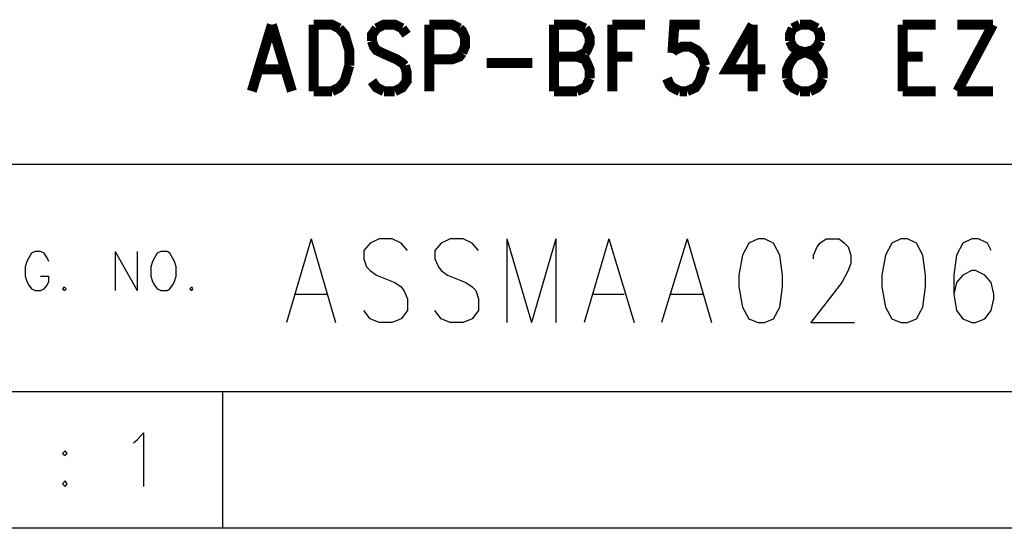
# Model space of a CAD drawing. Extents: x 11.9 to 28.1, y 10.8 to 21.2.
# Tile 16 of 23: x 25.969 to 27.05, y 10.799 to 11.357. Entities that reach past the tile are written whole.
import ezdxf

# ---------------------------------------------------------------- set-up
doc = ezdxf.new("R2010")
doc.units = 0
doc.header["$MEASUREMENT"] = 0
doc.layers.add('LAYNR1', color=2, linetype='Continuous')

msp = doc.modelspace()

# ---------------------------------------------------------------- linework, layer by layer
at = {"layer": 'LAYNR1', "color": 7, "const_width": 0.011}
for points in [[(26.246, 11.352), (26.224, 11.279)], [(26.246, 11.352), (26.268, 11.279)], [(26.292, 11.352), (26.292, 11.279)], [(26.292, 11.352), (26.312, 11.352), (26.32, 11.348)], [(26.389, 11.348), (26.381, 11.352), (26.369, 11.352), (26.361, 11.348)], [(26.419, 11.352), (26.419, 11.279)], [(26.419, 11.352), (26.444, 11.352), (26.452, 11.348)], [(26.556, 11.352), (26.556, 11.279)], [(26.556, 11.352), (26.581, 11.352), (26.59, 11.348)], [(26.62, 11.352), (26.62, 11.279)], [(26.62, 11.352), (26.656, 11.352)], [(26.716, 11.352), (26.688, 11.352), (26.686, 11.321)], [(26.774, 11.352), (26.746, 11.303), (26.788, 11.303)], [(26.774, 11.352), (26.774, 11.279)], [(26.826, 11.352), (26.818, 11.348)], [(26.845, 11.348), (26.837, 11.352), (26.826, 11.352)], [(26.939, 11.352), (26.939, 11.279)], [(26.939, 11.352), (26.975, 11.352)], [(27.038, 11.352), (26.999, 11.279)], [(26.999, 11.352), (27.038, 11.352)], [(26.32, 11.348), (26.326, 11.341), (26.328, 11.334)], [(26.361, 11.348), (26.356, 11.341), (26.356, 11.334)], [(26.394, 11.341), (26.389, 11.348)], [(26.452, 11.348), (26.455, 11.345), (26.458, 11.338), (26.458, 11.328), (26.455, 11.321)], [(26.59, 11.348), (26.592, 11.345), (26.595, 11.338), (26.595, 11.331), (26.592, 11.324), (26.59, 11.321)], [(26.818, 11.348), (26.815, 11.341), (26.815, 11.334)], [(26.848, 11.334), (26.848, 11.341), (26.845, 11.348)], [(26.328, 11.334), (26.331, 11.324), (26.331, 11.307)], [(26.356, 11.334), (26.358, 11.328), (26.361, 11.324), (26.367, 11.321)], [(26.815, 11.334), (26.818, 11.328), (26.823, 11.324), (26.834, 11.321)], [(26.829, 11.321), (26.84, 11.324), (26.845, 11.328), (26.848, 11.334)], [(26.367, 11.321), (26.383, 11.314), (26.389, 11.31), (26.392, 11.307)], [(26.455, 11.321), (26.452, 11.317), (26.444, 11.314), (26.419, 11.314)], [(26.59, 11.321), (26.581, 11.317)], [(26.686, 11.321), (26.688, 11.324), (26.697, 11.328), (26.705, 11.328), (26.713, 11.324), (26.719, 11.317), (26.722, 11.307)], [(26.812, 11.293), (26.812, 11.303), (26.815, 11.31), (26.82, 11.317), (26.829, 11.321)], [(26.834, 11.321), (26.843, 11.317), (26.848, 11.31), (26.851, 11.303), (26.851, 11.293)], [(26.331, 11.307), (26.328, 11.297), (26.326, 11.29), (26.32, 11.283), (26.312, 11.279)], [(26.392, 11.307), (26.394, 11.3), (26.394, 11.29), (26.389, 11.283), (26.381, 11.279)], [(26.482, 11.31), (26.532, 11.31)], [(26.556, 11.317), (26.581, 11.317), (26.59, 11.314), (26.592, 11.31), (26.595, 11.303), (26.595, 11.293)], [(26.62, 11.317), (26.642, 11.317)], [(26.722, 11.307), (26.719, 11.3), (26.716, 11.29), (26.711, 11.283), (26.702, 11.279)], [(26.939, 11.317), (26.961, 11.317)], [(26.232, 11.303), (26.26, 11.303)], [(26.369, 11.279), (26.361, 11.283), (26.356, 11.29)], [(26.595, 11.293), (26.592, 11.286), (26.59, 11.283), (26.581, 11.279)], [(26.694, 11.279), (26.686, 11.283), (26.683, 11.286), (26.68, 11.293)], [(26.826, 11.279), (26.818, 11.283), (26.815, 11.286), (26.812, 11.293)], [(26.851, 11.293), (26.848, 11.286), (26.845, 11.283), (26.837, 11.279)], [(26.312, 11.279), (26.292, 11.279)], [(26.381, 11.279), (26.369, 11.279)], [(26.581, 11.279), (26.556, 11.279)], [(26.702, 11.279), (26.694, 11.279)], [(26.837, 11.279), (26.826, 11.279)], [(26.939, 11.279), (26.975, 11.279)], [(26.999, 11.279), (27.038, 11.279)]]:
    msp.add_lwpolyline(points, dxfattribs=at)
at = {"layer": 'LAYNR1', "color": 7}
for points in [[(25.592, 11.199), (28.092, 11.199)], [(26.289, 11.117), (26.262, 11.025)], [(26.289, 11.117), (26.316, 11.025)], [(26.354, 11.112), (26.347, 11.104)], [(26.388, 11.112), (26.378, 11.117), (26.364, 11.117), (26.354, 11.112)], [(26.395, 11.104), (26.388, 11.112)], [(26.432, 11.112), (26.425, 11.104)], [(26.466, 11.112), (26.456, 11.117), (26.442, 11.117), (26.432, 11.112)], [(26.473, 11.104), (26.466, 11.112)], [(26.504, 11.117), (26.504, 11.025)], [(26.504, 11.117), (26.531, 11.025)], [(26.558, 11.117), (26.531, 11.025)], [(26.558, 11.117), (26.558, 11.025)], [(26.616, 11.117), (26.589, 11.025)], [(26.616, 11.117), (26.644, 11.025)], [(26.702, 11.117), (26.674, 11.025)], [(26.702, 11.117), (26.729, 11.025)], [(26.77, 11.112), (26.763, 11.099), (26.759, 11.077)], [(26.78, 11.117), (26.77, 11.112)], [(26.797, 11.112), (26.787, 11.117), (26.78, 11.117)], [(26.807, 11.077), (26.804, 11.099), (26.797, 11.112)], [(26.841, 11.095), (26.841, 11.099), (26.845, 11.108), (26.848, 11.112)], [(26.848, 11.112), (26.855, 11.117), (26.869, 11.117), (26.875, 11.112)], [(26.875, 11.112), (26.879, 11.108), (26.882, 11.099), (26.882, 11.09), (26.879, 11.082), (26.872, 11.069)], [(26.927, 11.112), (26.92, 11.099), (26.916, 11.077)], [(26.937, 11.117), (26.927, 11.112)], [(26.954, 11.112), (26.944, 11.117), (26.937, 11.117)], [(26.964, 11.077), (26.961, 11.099), (26.954, 11.112)], [(27.005, 11.112), (26.998, 11.099), (26.995, 11.077)], [(27.032, 11.112), (27.022, 11.117), (27.015, 11.117), (27.005, 11.112)], [(27.036, 11.104), (27.032, 11.112)], [(26.001, 11.092), (25.999, 11.096), (25.996, 11.101), (25.992, 11.103), (25.986, 11.103), (25.982, 11.101), (25.979, 11.096), (25.977, 11.092)], [(26.074, 11.103), (26.074, 11.06)], [(26.074, 11.103), (26.098, 11.06)], [(26.098, 11.103), (26.098, 11.06)], [(26.124, 11.103), (26.12, 11.101), (26.117, 11.096), (26.115, 11.092)], [(26.139, 11.092), (26.137, 11.096), (26.134, 11.101), (26.131, 11.103), (26.124, 11.103)], [(26.347, 11.104), (26.347, 11.095)], [(26.425, 11.104), (26.425, 11.095)], [(25.977, 11.092), (25.975, 11.086), (25.975, 11.076)], [(26.115, 11.092), (26.113, 11.086), (26.113, 11.076)], [(26.141, 11.076), (26.141, 11.086), (26.139, 11.092)], [(26.347, 11.095), (26.35, 11.086)], [(26.35, 11.086), (26.354, 11.082), (26.361, 11.077)], [(26.425, 11.095), (26.429, 11.086)], [(26.429, 11.086), (26.432, 11.082), (26.439, 11.077)], [(25.975, 11.076), (25.977, 11.07), (25.979, 11.066), (25.982, 11.062), (25.986, 11.06)], [(25.992, 11.06), (25.996, 11.062), (25.999, 11.066), (26.001, 11.07), (26.001, 11.076)], [(25.992, 11.076), (26.001, 11.076)], [(26.113, 11.076), (26.115, 11.07), (26.117, 11.066), (26.12, 11.062), (26.124, 11.06)], [(26.131, 11.06), (26.134, 11.062), (26.137, 11.066), (26.139, 11.07), (26.141, 11.076)], [(26.361, 11.077), (26.381, 11.069)], [(26.439, 11.077), (26.459, 11.069)], [(26.759, 11.077), (26.759, 11.064), (26.763, 11.042)], [(26.804, 11.042), (26.807, 11.064), (26.807, 11.077)], [(26.916, 11.077), (26.916, 11.064), (26.92, 11.042)], [(26.961, 11.042), (26.964, 11.064), (26.964, 11.077)], [(26.995, 11.077), (26.995, 11.056), (26.998, 11.038), (27.005, 11.029), (27.015, 11.025)], [(27.005, 11.077), (26.998, 11.069)], [(27.029, 11.077), (27.019, 11.082), (27.015, 11.082), (27.005, 11.077)], [(27.036, 11.069), (27.029, 11.077)], [(26.018, 11.064), (26.016, 11.062), (26.018, 11.06)], [(26.018, 11.06), (26.02, 11.062), (26.018, 11.064)], [(26.158, 11.064), (26.156, 11.062), (26.158, 11.06)], [(26.158, 11.06), (26.159, 11.062), (26.158, 11.064)], [(26.381, 11.069), (26.388, 11.064), (26.391, 11.06)], [(26.459, 11.069), (26.466, 11.064), (26.47, 11.06)], [(26.872, 11.069), (26.838, 11.025)], [(26.998, 11.069), (26.995, 11.056)], [(27.039, 11.051), (27.039, 11.056), (27.036, 11.069)], [(25.986, 11.06), (25.992, 11.06)], [(26.124, 11.06), (26.131, 11.06)], [(26.272, 11.056), (26.306, 11.056)], [(26.391, 11.06), (26.395, 11.051)], [(26.47, 11.06), (26.473, 11.051)], [(26.599, 11.056), (26.633, 11.056)], [(26.684, 11.056), (26.719, 11.056)], [(26.395, 11.051), (26.395, 11.038), (26.388, 11.029), (26.378, 11.025)], [(26.473, 11.051), (26.473, 11.038), (26.466, 11.029), (26.456, 11.025)], [(27.019, 11.025), (27.029, 11.029), (27.036, 11.038), (27.039, 11.051)], [(26.364, 11.025), (26.354, 11.029), (26.347, 11.038)], [(26.442, 11.025), (26.432, 11.029), (26.425, 11.038)], [(26.763, 11.042), (26.77, 11.029), (26.78, 11.025)], [(26.787, 11.025), (26.797, 11.029), (26.804, 11.042)], [(26.92, 11.042), (26.927, 11.029), (26.937, 11.025)], [(26.944, 11.025), (26.954, 11.029), (26.961, 11.042)], [(26.378, 11.025), (26.364, 11.025)], [(26.456, 11.025), (26.442, 11.025)], [(26.78, 11.025), (26.787, 11.025)], [(26.838, 11.025), (26.886, 11.025)], [(26.937, 11.025), (26.944, 11.025)], [(27.015, 11.025), (27.019, 11.025)], [(28.092, 10.949), (24.442, 10.949)], [(26.192, 10.799), (26.192, 10.949)], [(26.094, 10.893), (26.098, 10.896), (26.105, 10.904), (26.105, 10.845)], [(26.019, 10.884), (26.016, 10.881), (26.019, 10.879)], [(26.019, 10.879), (26.021, 10.881), (26.019, 10.884)], [(26.019, 10.851), (26.016, 10.848), (26.019, 10.845)], [(26.019, 10.845), (26.021, 10.848), (26.019, 10.851)], [(28.092, 10.799), (11.892, 10.799)], [(28.088, 10.799), (23.388, 10.799)], [(27.242, 10.799), (26.192, 10.799)]]:
    msp.add_lwpolyline(points, dxfattribs=at)

doc.saveas('drawing.dxf')
